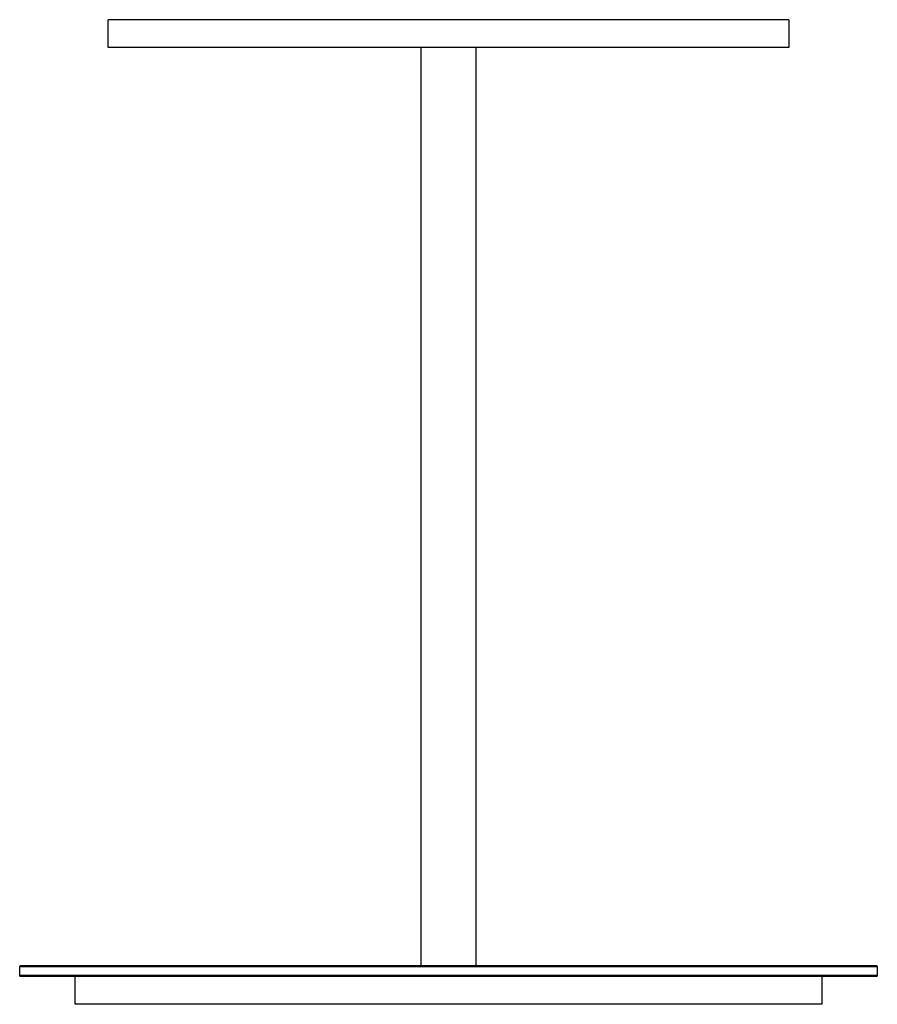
# Model space of a CAD drawing. Header units: millimetres. Extents: x 5000 to 5983, y 0 to 1484.
# Tile 5 of 12: x 5045 to 5355, y 560 to 916. Entities that reach past the tile are written whole.
import ezdxf

# ---------------------------------------------------------------- set-up
doc = ezdxf.new("R2010")
doc.units = ezdxf.units.MM
doc.layers.add('Make2D$Sichtbar$Kurven', color=7, linetype='Continuous', true_color=0x000000)
doc.layers.add('Make2D$Sichtbar$Tangenten', color=7, linetype='Continuous', true_color=0x000000)

msp = doc.modelspace()

# ---------------------------------------------------------------- linework, layer by layer
at = {"layer": 'Make2D$Sichtbar$Kurven', "color": 18, "lineweight": -3, "true_color": 0x000000}
for points in [[(5322.94, 915.52), (5322.94, 915.52), (5076.94, 915.52), (5076.94, 915.52)], [(5076.94, 905.52), (5076.94, 915.52)], [(5322.94, 915.52), (5322.94, 905.52)], [(5322.94, 905.52), (5322.94, 905.52), (5076.94, 905.52), (5076.94, 905.52)], [(5189.94, 905.52), (5189.94, 573.52)], [(5209.94, 573.52), (5209.94, 905.52)], [(5045.43, 573.52), (5354.44, 573.52), (5354.44, 573.52)], [(5354.44, 573.52), (5354.46, 573.52), (5354.47, 573.52), (5354.49, 573.52), (5354.5, 573.52), (5354.52, 573.52), (5354.53, 573.51), (5354.55, 573.51), (5354.56, 573.51)], [(5354.56, 573.51), (5354.57, 573.51), (5354.58, 573.5), (5354.59, 573.5), (5354.6, 573.5), (5354.61, 573.49), (5354.62, 573.49), (5354.63, 573.49), (5354.64, 573.48), (5354.65, 573.48), (5354.66, 573.47), (5354.67, 573.47), (5354.68, 573.46), (5354.69, 573.46), (5354.7, 573.45), (5354.71, 573.45), (5354.71, 573.44), (5354.72, 573.44), (5354.73, 573.43), (5354.74, 573.42), (5354.75, 573.42), (5354.76, 573.41), (5354.77, 573.4), (5354.77, 573.4), (5354.78, 573.39), (5354.79, 573.38), (5354.8, 573.37), (5354.8, 573.37), (5354.81, 573.36), (5354.82, 573.35), (5354.83, 573.34), (5354.83, 573.33), (5354.84, 573.32), (5354.85, 573.32), (5354.85, 573.31), (5354.86, 573.3), (5354.86, 573.29), (5354.87, 573.28), (5354.87, 573.27), (5354.88, 573.26), (5354.88, 573.25), (5354.89, 573.24), (5354.89, 573.23), (5354.9, 573.22), (5354.9, 573.21), (5354.91, 573.21), (5354.91, 573.2), (5354.91, 573.19), (5354.92, 573.18), (5354.92, 573.17), (5354.92, 573.16), (5354.93, 573.15), (5354.93, 573.14), (5354.93, 573.13), (5354.93, 573.12), (5354.93, 573.11), (5354.94, 573.1), (5354.94, 573.09), (5354.94, 573.08), (5354.94, 573.07), (5354.94, 573.06), (5354.94, 573.05), (5354.94, 573.04), (5354.94, 573.03), (5354.94, 573.02)], [(5044.94, 570.02), (5044.94, 573.02)], [(5354.84, 569.72), (5354.79, 569.67), (5354.74, 569.62), (5354.69, 569.59), (5354.62, 569.56), (5354.56, 569.54), (5354.5, 569.53)], [(5354.88, 569.78), (5354.84, 569.72)], [(5354.94, 570.02), (5354.94, 569.96), (5354.93, 569.9), (5354.91, 569.84), (5354.88, 569.78)], [(5354.94, 573.02), (5354.94, 570.02)], [(5354.44, 569.52), (5045.43, 569.52)], [(5064.94, 559.52), (5064.94, 569.52)], [(5334.94, 569.52), (5334.94, 559.52)], [(5334.94, 559.52), (5334.94, 559.52), (5064.94, 559.52)]]:
    msp.add_lwpolyline(points, dxfattribs=at)
at = {"layer": 'Make2D$Sichtbar$Tangenten', "color": 18, "lineweight": -3, "true_color": 0x000000}
for points in [[(5044.94, 573.02), (5044.94, 573.03), (5044.94, 573.05), (5044.94, 573.06), (5044.94, 573.07), (5044.94, 573.08), (5044.94, 573.09), (5044.94, 573.1), (5044.95, 573.11), (5044.95, 573.13), (5044.95, 573.14), (5044.95, 573.15), (5044.96, 573.16), (5044.96, 573.17), (5044.97, 573.18), (5044.97, 573.2), (5044.97, 573.21), (5044.98, 573.22), (5044.98, 573.23), (5044.99, 573.24), (5044.99, 573.25), (5045, 573.26), (5045.01, 573.28), (5045.01, 573.29), (5045.02, 573.3), (5045.03, 573.31), (5045.03, 573.32), (5045.04, 573.33), (5045.05, 573.34), (5045.06, 573.35), (5045.06, 573.36), (5045.07, 573.37), (5045.08, 573.38), (5045.09, 573.39), (5045.1, 573.39), (5045.11, 573.4), (5045.12, 573.41), (5045.13, 573.42), (5045.14, 573.43), (5045.15, 573.43), (5045.16, 573.44), (5045.17, 573.45), (5045.18, 573.45), (5045.19, 573.46), (5045.21, 573.47), (5045.22, 573.47), (5045.23, 573.48), (5045.24, 573.48), (5045.25, 573.49), (5045.26, 573.49), (5045.27, 573.5), (5045.29, 573.5), (5045.3, 573.5), (5045.31, 573.51), (5045.32, 573.51), (5045.33, 573.51), (5045.34, 573.51), (5045.36, 573.52), (5045.37, 573.52), (5045.38, 573.52), (5045.39, 573.52), (5045.4, 573.52), (5045.41, 573.52), (5045.42, 573.52), (5045.43, 573.52)], [(5354.94, 573.02), (5354.94, 573.02), (5044.94, 573.02)], [(5045.43, 569.52), (5045.42, 569.52), (5045.41, 569.52), (5045.4, 569.52), (5045.39, 569.53), (5045.38, 569.53), (5045.37, 569.53), (5045.36, 569.53), (5045.34, 569.53), (5045.33, 569.53), (5045.32, 569.54), (5045.31, 569.54), (5045.3, 569.54), (5045.29, 569.55), (5045.27, 569.55), (5045.26, 569.56), (5045.25, 569.56), (5045.24, 569.56), (5045.23, 569.57), (5045.22, 569.57), (5045.21, 569.58), (5045.19, 569.59), (5045.18, 569.59), (5045.17, 569.6), (5045.16, 569.61), (5045.15, 569.61), (5045.14, 569.62), (5045.13, 569.63), (5045.12, 569.64), (5045.11, 569.64), (5045.1, 569.65), (5045.09, 569.66), (5045.08, 569.67), (5045.07, 569.68), (5045.06, 569.69), (5045.06, 569.7), (5045.05, 569.71), (5045.04, 569.72), (5045.03, 569.73), (5045.03, 569.74), (5045.02, 569.75), (5045.01, 569.76), (5045.01, 569.77), (5045, 569.78), (5044.99, 569.79), (5044.99, 569.8), (5044.98, 569.82), (5044.98, 569.83), (5044.97, 569.84), (5044.97, 569.85), (5044.97, 569.86), (5044.96, 569.87), (5044.96, 569.89), (5044.95, 569.9), (5044.95, 569.91), (5044.95, 569.92), (5044.95, 569.93), (5044.94, 569.94), (5044.94, 569.96), (5044.94, 569.97), (5044.94, 569.98), (5044.94, 569.99), (5044.94, 570), (5044.94, 570.01), (5044.94, 570.02)], [(5044.94, 570.02), (5044.94, 570.02), (5354.94, 570.02)], [(5354.74, 569.62), (5354.73, 569.61), (5354.71, 569.6), (5354.7, 569.6), (5354.69, 569.59)], [(5354.84, 569.72), (5354.83, 569.71), (5354.82, 569.69), (5354.81, 569.68), (5354.79, 569.67), (5354.78, 569.66), (5354.77, 569.65), (5354.76, 569.64), (5354.74, 569.62)], [(5354.88, 569.78), (5354.87, 569.76), (5354.86, 569.75), (5354.85, 569.74), (5354.84, 569.72)], [(5354.93, 569.9), (5354.92, 569.89), (5354.92, 569.87), (5354.91, 569.85), (5354.91, 569.84), (5354.9, 569.82), (5354.89, 569.81), (5354.89, 569.79), (5354.88, 569.78)], [(5354.94, 570.02), (5354.94, 570.02)], [(5354.62, 569.56), (5354.61, 569.55), (5354.59, 569.55), (5354.58, 569.54), (5354.56, 569.54)], [(5354.67, 569.58), (5354.66, 569.57), (5354.65, 569.57), (5354.64, 569.56), (5354.62, 569.56)]]:
    msp.add_lwpolyline(points, dxfattribs=at)

doc.saveas('drawing.dxf')
